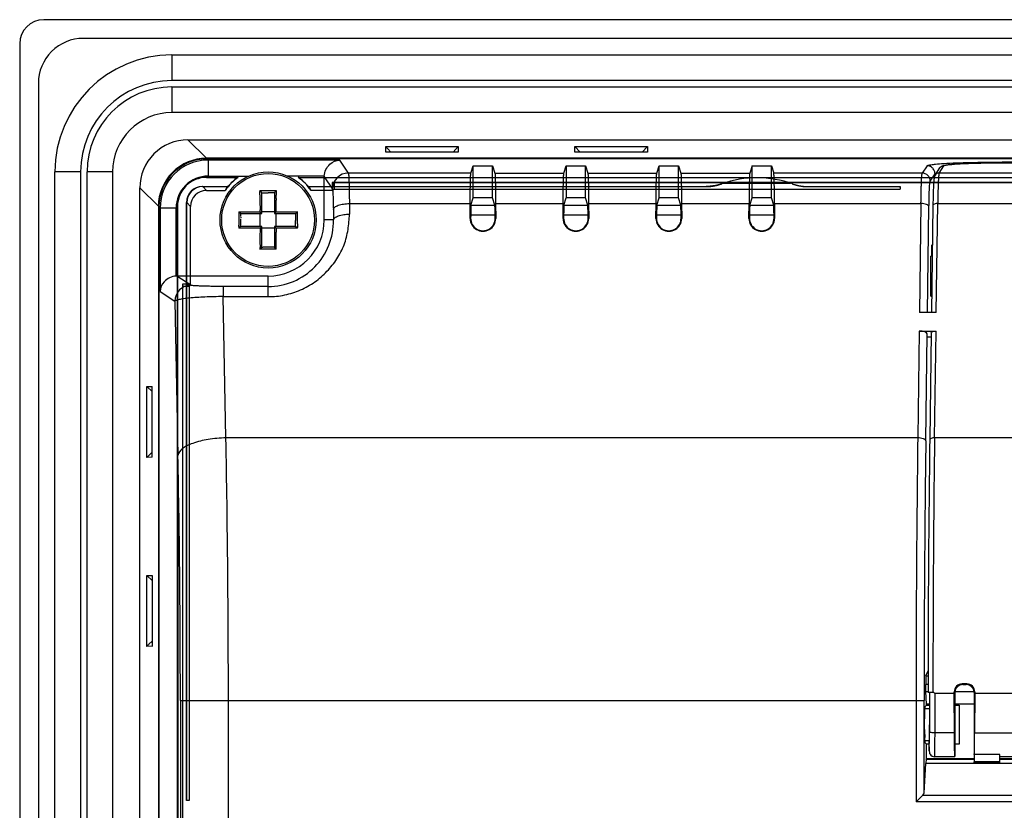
# Model space of a CAD drawing. Header units: inches. Extents: x 0 to 39, y 0 to 27.6.
# Tile 19 of 25: x 26.6 to 29, y 16.7 to 18.6. Entities that reach past the tile are written whole.
import ezdxf

# ---------------------------------------------------------------- set-up
doc = ezdxf.new("R2010")
doc.units = ezdxf.units.IN
doc.header["$LTSCALE"] = 2.143701
doc.header["$MEASUREMENT"] = 0
doc.layers.add('PRT0001-SHAPE', color=7, linetype='CONTINUOUS')

msp = doc.modelspace()

# ---------------------------------------------------------------- linework, layer by layer
at = {"layer": 'PRT0001-SHAPE', "color": 7, "linetype": 'CONTINUOUS'}
for p, q in [((33.343426, 18.630278), (26.68981, 18.630278)), ((33.246283, 18.584336), (26.786923, 18.584336)), ((26.630791, 18.571259), (26.630791, 13.177487)), ((27.004807, 18.543664), (27.004807, 18.480671)), ((27.004807, 18.543664), (33.028429, 18.543664)), ((33.028429, 18.480671), (27.004807, 18.480671)), ((26.676732, 18.474116), (26.676732, 13.274599)), ((27.004807, 18.464923), (27.004807, 18.401931)), ((27.004807, 18.464923), (33.028429, 18.464923)), ((33.028429, 18.401931), (27.004807, 18.401931)), ((27.089412, 18.28961), (27.044019, 18.335002)), ((27.044019, 18.335002), (29.66511, 18.335002)), ((27.529996, 18.305151), (27.52981, 18.318349)), ((27.529826, 18.318371), (27.708133, 18.318373)), ((27.542578, 18.305129), (27.535123, 18.31286)), ((27.708133, 18.318373), (27.695377, 18.305123)), ((27.70815, 18.318349), (27.707947, 18.305135)), ((27.994563, 18.305152), (27.99436, 18.318366)), ((27.99436, 18.318366), (28.007144, 18.305128)), ((27.994368, 18.318378), (28.172717, 18.318374)), ((28.159949, 18.305126), (28.172728, 18.31836)), ((28.172728, 18.31836), (28.17252, 18.30514)), ((29.624099, 18.28961), (27.089412, 18.28961)), ((27.093642, 18.285375), (27.090856, 18.288165)), ((29.623153, 18.288165), (27.090856, 18.288165)), ((27.093642, 18.285375), (27.093642, 18.246059)), ((27.416842, 18.285375), (27.093642, 18.285375)), ((27.438146, 18.253406), (27.416842, 18.285375)), ((27.707955, 18.305123), (27.52998, 18.30513)), ((28.17253, 18.305126), (27.994545, 18.305128)), ((27.739091, 18.253406), (27.744964, 18.27104)), ((27.744964, 18.192192), (27.744964, 18.27104)), ((27.744964, 18.27104), (27.792208, 18.27104)), ((27.792208, 18.192192), (27.792208, 18.27104)), ((27.792208, 18.27104), (27.798082, 18.253406)), ((27.967438, 18.253406), (27.973311, 18.27104)), ((27.973311, 18.27104), (27.973311, 18.192192)), ((27.973311, 18.27104), (28.020555, 18.27104)), ((28.020555, 18.192192), (28.020555, 18.27104)), ((28.020555, 18.27104), (28.026428, 18.253406)), ((28.195784, 18.253406), (28.201657, 18.27104)), ((28.201657, 18.192192), (28.201657, 18.27104)), ((28.201657, 18.27104), (28.248901, 18.27104)), ((28.248901, 18.192192), (28.248901, 18.27104)), ((28.248901, 18.27104), (28.254775, 18.253406)), ((28.430004, 18.27104), (28.424129, 18.253406)), ((28.430004, 18.192192), (28.430004, 18.27104)), ((28.430004, 18.27104), (28.477248, 18.27104)), ((28.477248, 18.192192), (28.477248, 18.27104)), ((28.477248, 18.27104), (28.483121, 18.253406)), ((28.859489, 18.271117), (28.847683, 18.253406)), ((28.879332, 18.24816), (28.891238, 18.266028)), ((28.889163, 18.253406), (28.901069, 18.271269)), ((29.623153, 18.280477), (29.0444, 18.280477)), ((29.044409, 18.280477), (29.044409, 18.278652)), ((29.046627, 18.278642), (29.62327, 18.278642)), ((29.046648, 18.278658), (29.046648, 18.278642)), ((26.717405, 13.492482), (26.717405, 18.256262)), ((26.780397, 18.256262), (26.717405, 18.256262)), ((26.780397, 18.256262), (26.780397, 13.492482)), ((26.796145, 13.492482), (26.796145, 18.256262)), ((26.859138, 18.256262), (26.796145, 18.256262)), ((26.859138, 18.256262), (26.859138, 13.492482)), ((27.165914, 18.242373), (27.08922, 18.242496)), ((27.089601, 18.242752), (27.167507, 18.242874)), ((27.093644, 18.246058), (27.193852, 18.246059)), ((27.167502, 18.242881), (27.166539, 18.242536)), ((27.378873, 18.246059), (27.288202, 18.246059)), ((27.314537, 18.242881), (32.718698, 18.242881)), ((27.316183, 18.242365), (27.315184, 18.242708)), ((28.441815, 18.241809), (27.316171, 18.242352)), ((27.378823, 18.138152), (27.378823, 18.244067)), ((27.378823, 18.244067), (27.398797, 18.21409)), ((27.739091, 18.253406), (27.438146, 18.253406)), ((27.798083, 18.253406), (27.967437, 18.253406)), ((28.02643, 18.253406), (28.195784, 18.253406)), ((28.254776, 18.253406), (28.424129, 18.253406)), ((31.591421, 18.241809), (28.441815, 18.241809)), ((28.847683, 18.253406), (28.483122, 18.253406)), ((28.867353, 18.233748), (28.879155, 18.25146)), ((28.879155, 18.25146), (28.879155, 18.24816)), ((31.144073, 18.253406), (28.889163, 18.253406)), ((26.926067, 13.531694), (26.926067, 18.217051)), ((26.926067, 18.217051), (26.971459, 18.171657)), ((27.079936, 18.220503), (27.080324, 18.220088)), ((27.079936, 18.220503), (27.142425, 18.220503)), ((27.080324, 18.220088), (27.089624, 18.210761)), ((27.080324, 18.220088), (27.140737, 18.220088)), ((27.339629, 18.220503), (28.316834, 18.220409)), ((27.341318, 18.220088), (28.31571, 18.220093)), ((27.398508, 18.230419), (27.398508, 18.210761)), ((32.634728, 18.230419), (27.398508, 18.230419)), ((27.403674, 18.229904), (27.398508, 18.230419)), ((27.398508, 18.210761), (27.403674, 18.213856)), ((27.403674, 18.213856), (27.403674, 18.229904)), ((27.403674, 18.229904), (32.629561, 18.229904)), ((27.403674, 18.213856), (28.79349, 18.213856)), ((28.316836, 18.22027), (28.315711, 18.219918)), ((28.354006, 18.226609), (28.353708, 18.226503)), ((28.353987, 18.226604), (28.355225, 18.227151)), ((28.354097, 18.226644), (28.353987, 18.226604)), ((28.354006, 18.226609), (28.35408, 18.226637)), ((28.359455, 18.228361), (28.524174, 18.228361)), ((28.567918, 18.219918), (28.566794, 18.22027)), ((28.566795, 18.220389), (28.79349, 18.220497)), ((28.567919, 18.220093), (28.792452, 18.220088)), ((28.792452, 18.220088), (28.79349, 18.220503)), ((28.792452, 18.220088), (28.79349, 18.213856)), ((28.79349, 18.220497), (28.79349, 18.213856)), ((27.089624, 18.210761), (27.135672, 18.210761)), ((27.221013, 18.198344), (27.220995, 18.183572)), ((27.221013, 18.199626), (27.221036, 18.208483)), ((27.221013, 18.199626), (27.221013, 18.198344)), ((27.221065, 18.210214), (27.26099, 18.210214)), ((27.222219, 18.209018), (27.221076, 18.210126)), ((27.225181, 18.205081), (27.241027, 18.205081)), ((27.225279, 18.1539), (27.225279, 18.2056)), ((27.256775, 18.205097), (27.241027, 18.205147)), ((27.256775, 18.205179), (27.256775, 18.1539)), ((27.259837, 18.209018), (27.260965, 18.210108)), ((27.261051, 18.190985), (27.261061, 18.187014)), ((27.398508, 18.210761), (27.346383, 18.210761)), ((27.739163, 18.174774), (27.744964, 18.192192)), ((27.792208, 18.192192), (27.744964, 18.192192)), ((27.79801, 18.174774), (27.792208, 18.192192)), ((27.96751, 18.174774), (27.973311, 18.192192)), ((28.020555, 18.192192), (27.973311, 18.192192)), ((28.026356, 18.174774), (28.020555, 18.192192)), ((28.195856, 18.174774), (28.201657, 18.192192)), ((28.248901, 18.192192), (28.201657, 18.192192)), ((28.254703, 18.174774), (28.248901, 18.192192)), ((28.424202, 18.174774), (28.430004, 18.192192)), ((28.477248, 18.192192), (28.430004, 18.192192)), ((28.483049, 18.174774), (28.477248, 18.192192)), ((26.971459, 18.171657), (26.971459, 13.577087)), ((26.972904, 18.170213), (26.972904, 13.57854)), ((26.972904, 18.170213), (26.975694, 18.167427)), ((26.975694, 18.167427), (26.975694, 17.962337)), ((27.01501, 18.167427), (26.975694, 18.167427)), ((27.01501, 18.000306), (27.01501, 18.167422)), ((27.018321, 13.577262), (27.018318, 18.171402)), ((27.018575, 18.17197), (27.019259, 15.874372)), ((27.040566, 16.711674), (27.040566, 18.181133)), ((27.040981, 18.180745), (27.040566, 18.181133)), ((27.040981, 16.712711), (27.040981, 18.180745)), ((27.050307, 18.171445), (27.040981, 18.180745)), ((27.050307, 17.980671), (27.050307, 18.171445)), ((27.220995, 18.183572), (27.221085, 18.163199)), ((27.261042, 18.158169), (27.261061, 18.187014)), ((27.401214, 18.164144), (27.40157, 18.138152)), ((27.44064, 18.178493), (27.737271, 18.178491)), ((27.44064, 18.178493), (27.440898, 18.152496)), ((27.737029, 18.141919), (27.737279, 18.178493)), ((27.739163, 18.174774), (27.79801, 18.174774)), ((27.799894, 18.178492), (27.800143, 18.14192)), ((27.799914, 18.178491), (27.965618, 18.17849)), ((27.965376, 18.141919), (27.965626, 18.178492)), ((27.96751, 18.174774), (28.026356, 18.174774)), ((28.02824, 18.178492), (28.02849, 18.14192)), ((28.02826, 18.178491), (28.193964, 18.17849)), ((28.193722, 18.141919), (28.193972, 18.178492)), ((28.195856, 18.174774), (28.254703, 18.174774)), ((28.256587, 18.178492), (28.256836, 18.14192)), ((28.256606, 18.17849), (28.422301, 18.178491)), ((28.422069, 18.141953), (28.422319, 18.178491)), ((28.424202, 18.174774), (28.483049, 18.174774)), ((28.484933, 18.178491), (28.485183, 18.14192)), ((28.484953, 18.178491), (28.844659, 18.178492)), ((28.844659, 18.178492), (28.840999, 17.910573)), ((28.86077, 17.910573), (28.864332, 18.171325)), ((28.864332, 18.171325), (28.864377, 18.174431)), ((28.874095, 18.174191), (28.870495, 17.910733)), ((28.882238, 17.910573), (28.885899, 18.178492)), ((28.885899, 18.178492), (31.147335, 18.178492)), ((27.168967, 18.158169), (27.16895, 18.136577)), ((27.168966, 18.158169), (27.22107, 18.158169)), ((27.170161, 18.156961), (27.169011, 18.158142)), ((27.173732, 18.1539), (27.173401, 18.154181)), ((27.173665, 18.152642), (27.173484, 18.153893)), ((27.173577, 18.1539), (27.225279, 18.1539)), ((27.174027, 18.15023), (27.173665, 18.152642)), ((27.173963, 18.145134), (27.173957, 18.143025)), ((27.173986, 18.146455), (27.174027, 18.15023)), ((27.221082, 18.160279), (27.221065, 18.158169)), ((27.22107, 18.158169), (27.225279, 18.1539)), ((27.221342, 18.122404), (27.221342, 18.1539)), ((27.256775, 18.157837), (27.225279, 18.157837)), ((27.261042, 18.158145), (27.256775, 18.1539)), ((27.256775, 18.1539), (27.308457, 18.1539)), ((27.260712, 18.122404), (27.260712, 18.1539)), ((27.261022, 18.158169), (27.313038, 18.158169)), ((27.307956, 18.153998), (27.307956, 18.136809)), ((27.313038, 18.158169), (27.311877, 18.157016)), ((27.312984, 18.156867), (27.313035, 18.158169)), ((27.313005, 18.154037), (27.312984, 18.156867)), ((27.31309, 18.144641), (27.313005, 18.154037)), ((27.737029, 18.141919), (27.738508, 18.142306)), ((27.738559, 18.149802), (27.738508, 18.142306)), ((27.798614, 18.149802), (27.738559, 18.149802)), ((27.798665, 18.142308), (27.798614, 18.149802)), ((27.798665, 18.142308), (27.800143, 18.14192)), ((27.965765, 18.142093), (27.965591, 18.142097)), ((27.966731, 18.142252), (27.965965, 18.142232)), ((27.966854, 18.142275), (27.966731, 18.142252)), ((27.966906, 18.149802), (27.966854, 18.142275)), ((28.02696, 18.149802), (27.966906, 18.149802)), ((28.027011, 18.142308), (28.02696, 18.149802)), ((28.027011, 18.142308), (28.02849, 18.14192)), ((28.193722, 18.141919), (28.195201, 18.142306)), ((28.195252, 18.149802), (28.195201, 18.142306)), ((28.255307, 18.149802), (28.195252, 18.149802)), ((28.255358, 18.142308), (28.255307, 18.149802)), ((28.255358, 18.142308), (28.256836, 18.14192)), ((28.422069, 18.141953), (28.423548, 18.142416)), ((28.423598, 18.149802), (28.423548, 18.142416)), ((28.483653, 18.149802), (28.423598, 18.149802)), ((28.483704, 18.142308), (28.483653, 18.149802)), ((28.483704, 18.142308), (28.485183, 18.14192)), ((27.16895, 18.136577), (27.169025, 18.125243)), ((27.221133, 18.118134), (27.169016, 18.118134)), ((27.169049, 18.122378), (27.169068, 18.119692)), ((27.170161, 18.119342), (27.169057, 18.118204)), ((27.169068, 18.119692), (27.16907, 18.118133)), ((27.225279, 18.122404), (27.173597, 18.122404)), ((27.225279, 18.122404), (27.221133, 18.118134)), ((27.221143, 18.118134), (27.221217, 18.11498)), ((27.225279, 18.07074), (27.225279, 18.122404)), ((27.225279, 18.118467), (27.256776, 18.118467)), ((27.256775, 18.122404), (27.256775, 18.070722)), ((27.308055, 18.122404), (27.256775, 18.122404)), ((27.256775, 18.122404), (27.260924, 18.118153)), ((27.313038, 18.118134), (27.260897, 18.118134)), ((27.311913, 18.119325), (27.313009, 18.118198)), ((27.313035, 18.118134), (27.312984, 18.119445)), ((27.31311, 18.135097), (27.313115, 18.136797)), ((27.313115, 18.136797), (27.313117, 18.138297)), ((27.40157, 18.138152), (27.378823, 18.138152)), ((27.221217, 18.11498), (27.221144, 18.109998)), ((27.261092, 18.092846), (27.260949, 18.107953)), ((27.261045, 18.08316), (27.261094, 18.091401)), ((27.221001, 18.084532), (27.221083, 18.070636)), ((27.222218, 18.067286), (27.22108, 18.066183)), ((27.225232, 18.070797), (27.222218, 18.067286)), ((27.234264, 18.071141), (27.232761, 18.071163)), ((27.241027, 18.071156), (27.234264, 18.071141)), ((27.256874, 18.071223), (27.241027, 18.071223)), ((27.259837, 18.067286), (27.260982, 18.066174)), ((27.260986, 18.06609), (27.26095, 18.070742)), ((27.260953, 18.071712), (27.261012, 18.079328)), ((27.261012, 18.079328), (27.261028, 18.081242)), ((27.261028, 18.081242), (27.261045, 18.08316)), ((28.871598, 18.049569), (28.871598, 18.077128)), ((27.26099, 18.06609), (27.221066, 18.06609)), ((28.868598, 17.951144), (28.868598, 18.049569)), ((28.872392, 18.049569), (28.868598, 18.049569)), ((27.017001, 18.000356), (27.015013, 18.000281)), ((27.051021, 17.977688), (27.017001, 18.000356)), ((27.241027, 18.000356), (27.017001, 18.000356)), ((27.241027, 17.949839), (27.241027, 18.000356)), ((27.030649, 17.980671), (27.030649, 13.577435)), ((27.030649, 17.980671), (27.031165, 17.975505)), ((27.050307, 17.980671), (27.030649, 17.980671)), ((27.031165, 13.577836), (27.031165, 17.975505)), ((27.031165, 17.975505), (27.047213, 17.975505)), ((27.050307, 17.980671), (27.047213, 17.975505)), ((27.047213, 17.975505), (27.047213, 16.711674)), ((27.1303, 17.974841), (27.1303, 17.949839)), ((27.241027, 17.974841), (27.1303, 17.974841)), ((26.975694, 17.962337), (27.011705, 17.938342)), ((27.13742, 17.602563), (27.1303, 17.949839)), ((27.1303, 17.949839), (27.241027, 17.949839)), ((28.868598, 17.951144), (28.871047, 17.951144)), ((27.011705, 17.938342), (27.019472, 17.559521)), ((28.882238, 17.910573), (28.840999, 17.910573)), ((28.840379, 17.86523), (28.836791, 17.602563)), ((28.840379, 17.86523), (28.881621, 17.86523)), ((28.856464, 17.595391), (28.860056, 17.858291)), ((28.860717, 17.850886), (28.869678, 17.850886)), ((28.869813, 17.860787), (28.866226, 17.598257)), ((28.878045, 17.602563), (28.881621, 17.86523)), ((26.942691, 17.554879), (26.942695, 17.729291)), ((26.955947, 17.716518), (26.942709, 17.729301)), ((26.942709, 17.729301), (26.955928, 17.729093)), ((26.955947, 17.555056), (26.955947, 17.729104)), ((28.836791, 17.602563), (27.13742, 17.602563)), ((31.1552, 17.602563), (28.878045, 17.602563)), ((26.942703, 17.55487), (26.955947, 17.56766)), ((26.955917, 17.555073), (26.942703, 17.55487)), ((28.87608, 17.438352), (28.875853, 17.414733)), ((26.942698, 17.090336), (26.942696, 17.264706)), ((26.942696, 17.264706), (26.955945, 17.25195)), ((26.94272, 17.264723), (26.955934, 17.26452)), ((26.955946, 17.264529), (26.955939, 17.09049)), ((26.95594, 17.103088), (26.948209, 17.095633)), ((26.955918, 17.090507), (26.94272, 17.09032)), ((28.856954, 17.01782), (28.862083, 17.030672)), ((28.856954, 17.01782), (28.856269, 16.996419)), ((28.856954, 17.01782), (28.862065, 17.01782)), ((28.856269, 16.979823), (28.856269, 16.996419)), ((28.862034, 16.996419), (28.856269, 16.996419)), ((28.858194, 16.948001), (28.856269, 16.979823)), ((28.856269, 16.979823), (28.862005, 16.979823)), ((28.928035, 16.976737), (28.926388, 16.978384)), ((28.926388, 16.97543), (28.926388, 16.978384)), ((28.928035, 16.979823), (28.975279, 16.979823)), ((28.947717, 16.996419), (28.946076, 16.99806)), ((28.957238, 16.99806), (28.946076, 16.99806)), ((28.947717, 16.996419), (28.955597, 16.996419)), ((28.955597, 16.996419), (28.957238, 16.99806)), ((28.976926, 16.978384), (28.975279, 16.976737)), ((28.976926, 16.978384), (28.976927, 16.97543)), ((27.025429, 16.957055), (27.025429, 16.460966)), ((27.025429, 16.957048), (28.852258, 16.957049)), ((27.143375, 16.46292), (27.143377, 16.957049)), ((28.832585, 16.957049), (28.832585, 16.708154)), ((28.852258, 16.730599), (28.852258, 16.957053)), ((28.873706, 16.976734), (28.862135, 16.976734)), ((28.865578, 16.976734), (28.865354, 16.881206)), ((28.879133, 16.877615), (28.879362, 16.97543)), ((28.879362, 16.97543), (28.926388, 16.97543)), ((28.926845, 16.877614), (28.926388, 16.97543)), ((28.928035, 16.976737), (28.928035, 16.819649)), ((28.975279, 16.976737), (28.975279, 16.819255)), ((28.976927, 16.97543), (28.976469, 16.877615)), ((28.976927, 16.97543), (31.056309, 16.97543)), ((28.855169, 16.942813), (28.858194, 16.945838)), ((28.864874, 16.936569), (28.855169, 16.936569)), ((28.858194, 16.945838), (28.858194, 16.948001)), ((28.864874, 16.948001), (28.858194, 16.948001)), ((28.858194, 16.945838), (28.864874, 16.945838)), ((28.975279, 16.948001), (28.928035, 16.948001)), ((28.928035, 16.945838), (28.938478, 16.945838)), ((28.938478, 16.945838), (28.938478, 16.85015)), ((28.854435, 16.859232), (28.854096, 16.866858)), ((28.855169, 16.85942), (28.864874, 16.85942)), ((28.864874, 16.833498), (28.864874, 16.859424)), ((28.926845, 16.877615), (28.879133, 16.877615)), ((28.976469, 16.877615), (31.056766, 16.877615)), ((28.858194, 16.85015), (28.855169, 16.853175)), ((28.858194, 16.814675), (28.858194, 16.85015)), ((28.864874, 16.85015), (28.858194, 16.85015)), ((28.865111, 16.843187), (28.864874, 16.833498)), ((28.864874, 16.833498), (28.865226, 16.829618)), ((28.938478, 16.85015), (28.928035, 16.85015)), ((28.857693, 16.813421), (28.858194, 16.814675)), ((28.857693, 16.813421), (28.975279, 16.813421)), ((28.858194, 16.814675), (28.975279, 16.814675)), ((28.927898, 16.819254), (28.878585, 16.819254)), ((28.975651, 16.824851), (28.975385, 16.806677)), ((29.038271, 16.824851), (28.975651, 16.824851)), ((29.038271, 16.803865), (29.038271, 16.824851)), ((30.994964, 16.819254), (29.038271, 16.819254)), ((29.038271, 16.814675), (30.994964, 16.814675)), ((29.038271, 16.813421), (30.994964, 16.813421)), ((28.852258, 16.730599), (28.856537, 16.802815)), ((31.176699, 16.802815), (28.856537, 16.802815)), ((28.975279, 16.803865), (29.038271, 16.803865)), ((29.038271, 16.806769), (28.975385, 16.806677)), ((27.040566, 16.711674), (27.040981, 16.712711)), ((27.047213, 16.711674), (27.040981, 16.712711)), ((28.832585, 16.708154), (28.849544, 16.725113)), ((28.849544, 16.725113), (31.183692, 16.725113)), ((27.047213, 16.711674), (27.040566, 16.711674)), ((31.200651, 16.708154), (28.832585, 16.708154))]:
    msp.add_line(p, q, dxfattribs=at)
for points in [[(28.832585, 16.708154), (28.836248, 16.711775), (28.839592, 16.715161)], [(28.845326, 16.720894), (28.847624, 16.723222), (28.849544, 16.725113)]]:
    msp.add_lwpolyline(points, dxfattribs=at)
for radius in [0.11811, 0.114021]:
    msp.add_circle((27.241027, 18.138152), radius, dxfattribs=at)
for centre, radius, start, end in [((26.78693, 18.474139), 0.110196, 90.013817, 180.018816), ((27.004807, 18.256262), 0.287402, 90, 180), ((27.004807, 18.256262), 0.224409, 90, 180), ((27.004807, 18.256262), 0.208661, 90, 180), ((27.004807, 18.256262), 0.145669, 90, 180), ((27.043966, 18.217103), 0.1179, 89.969287, 180.030185), ((25.17072, 16.045662), 3.275757, 43.797698, 43.931392), ((27.089354, 18.171714), 0.117895, 89.971796, 180.027674), ((27.090799, 18.17027), 0.117895, 89.972201, 180.027672), ((27.09374, 18.167329), 0.118047, 90.046242, 179.952751), ((28.901015, 18.259519), 0.011747, 134.532008, 146.344238), ((27.093603, 18.167466), 0.078592, 89.969565, 180.032496), ((27.089344, 18.171725), 0.070899, 89.792392, 180.259994), ((27.241027, 18.138152), 0.127953, 125.070636, 145.425868), ((27.241027, 18.138152), 0.128468, 125.78069, 140.131821), ((27.241027, 18.138152), 0.127953, 34.574132, 54.934739), ((27.241027, 18.138152), 0.128468, 39.868179, 54.202819), ((27.438215, 18.213988), 0.039418, 90.104385, 179.852223), ((28.441815, 17.980671), 0.261024, 70.374278, 109.245446), ((28.847644, 18.233697), 0.019709, 0.148045, 89.881312), ((28.859407, 18.251409), 0.019749, 0.148203, 11.174364), ((29.400697, 18.209556), 0.513971, 176.59087, 177.582057), ((27.080346, 18.180723), 0.039365, 90.032008, 179.967983), ((27.296012, 17.591961), 0.647034, 103.73138, 103.88537), ((27.186043, 17.591961), 0.647034, 76.11463, 76.26862), ((28.441815, 17.980671), 0.261024, 109.245446, 109.648322), ((27.414958, 18.204779), 0.193958, 178.398051, 178.905866), ((28.053086, 18.205901), 0.792119, 179.688934, 180.516181), ((25.860707, 18.185406), 1.400356, 0.228282, 0.546594), ((25.91534, 18.163327), 1.305745, 359.866269, 359.994401), ((26.362522, 18.137438), 0.950595, 0.051721, 0.434125), ((27.768587, 18.141867), 0.031552, 179.905587, 0.095523), ((27.768585, 18.141885), 0.030083, 179.159816, 0.805363), ((27.996933, 18.141867), 0.031552, 179.905587, 0.095523), ((27.996931, 18.141886), 0.030083, 179.218493, 0.805313), ((28.22528, 18.141867), 0.031552, 179.905587, 0.095523), ((28.225278, 18.141885), 0.030083, 179.159816, 0.805363), ((28.453626, 18.141868), 0.031553, 179.844756, 0.094751), ((28.453624, 18.141886), 0.030083, 178.955152, 0.804884), ((25.731298, 18.111568), 1.437791, 0.430766, 0.544957), ((27.241019, 18.135413), 0.160573, 270.002848, 0.97721), ((27.241027, 18.138152), 0.137795, 270, 360), ((28.304256, 18.116088), 1.043334, 179.887621, 180.038502), ((28.296395, 18.115392), 1.035472, 180.000299, 180.411641), ((21.720293, 18.148307), 5.58774, 359.734388, 359.882145), ((30.93888, 18.093238), 3.625991, 179.435595, 179.585886), ((26.366454, 18.138991), 0.946664, 359.39263, 359.764313), ((28.083286, 18.09164), 0.862319, 178.888984, 179.840812), ((28.836072, 18.094658), 1.615102, 180.022066, 180.359228), ((27.323469, 18.108224), 0.102341, 179.006977, 179.923841), ((27.012842, 18.091645), 0.248251, 359.943712, 0.277353), ((26.001741, 18.072051), 1.219343, 359.719865, 359.93352), ((27.05284, 18.071732), 0.208112, 359.727533, 359.994465), ((27.051123, 17.93827), 0.039418, 90.147902, 179.895614), ((-7.455732, 16.960567), 34.599109, 359.9941745, 1.0632002), ((76.131039, 16.971666), 47.298456, 179.2357295, 180.0177063), ((76.775352, 16.960505), 47.923094, 179.2409226, 180.0041269), ((75.202144, 16.972828), 46.340139, 179.2266854, 179.9951706), ((70.406138, 17.023573), 41.532129, 179.2012257, 179.4277797), ((-2.064093, 16.9707), 29.089525, 359.9731249, 1.1598439), ((80.306008, 16.981357), 51.431981, 179.5172091, 180.005063), ((29.215407, 14.731231), 3.275757, 133.797698, 133.931392), ((28.946072, 16.978377), 0.019684, 89.987383, 179.97843), ((28.947719, 16.976737), 0.019683, 112.505302, 179.999224), ((28.957243, 16.978377), 0.019684, 0.021647, 90.012617), ((28.955596, 16.976737), 0.019683, 0.000855, 67.495222), ((29.446075, 16.886639), 0.592309, 181.262287, 181.9139), ((23.483208, 16.893216), 5.382159, 359.600908, 359.87215), ((26.618662, 16.87206), 2.246634, 359.263624, 359.583445), ((28.878585, 16.833043), 0.013789, 213.065435, 270.002377)]:
    msp.add_arc(centre, radius, start, end, dxfattribs=at)
for centre, major_axis, ratio, start_param, end_param in [((26.689882, 18.571187), (0.041809, -0.041809), 0.99878277, 2.35680348, 3.92638183), ((27.418217, 18.243996), (-0.021874, 0.032828), 0.99802286, 0.93158129, 0.98211461), ((27.079936, 18.181133), (-0.027839, 0.027839), 0.99998782, -0.78539207, 0.78539207), ((27.241027, 18.157995), (0, 0.119166), 0.98603832, 1.02270487, 1.11208249), ((27.241027, 18.157995), (0, 0.119166), 0.98603832, -1.11208249, -1.02270487), ((27.089732, 18.171337), (0.027915, -0.027915), 0.99726469, 2.35756402, 3.92562129), ((27.739199, 18.135458), (0, 0.03937), 0.01745506, 0.05235988, 1.19785437), ((27.797974, 18.135458), (0, 0.03937), 0.01745506, -1.19785437, -0.05235988), ((27.967546, 18.135458), (0, 0.03937), 0.01745506, 0.05235988, 1.19785437), ((28.02632, 18.135458), (0, 0.03937), 0.01745506, -1.19785437, -0.05235988), ((28.195892, 18.135458), (0, 0.03937), 0.01745506, 0.05235988, 1.19785437), ((28.254667, 18.135458), (0, 0.03937), 0.01745506, -1.19785437, -0.05235988), ((28.424238, 18.135458), (0, 0.03937), 0.01745506, 0.05235988, 1.19785437), ((28.483013, 18.135458), (0, 0.03937), 0.01745506, -1.19785437, -0.05235988), ((28.840379, 17.858058), (0.019687, 0), 0.36432724, 0.03250621, 1.57079633), ((28.975142, 16.897994), (0, 0.07874), 0.01745506, -2.7622956, -1.83259571), ((28.857933, 16.73498), (0, 0.07874), 0.03492077, 0.08726646, 0.53258787), ((28.975279, 16.811739), (0, 0.007874), 0.01745506, -3.14159265, -2.26892803), ((28.832585, 16.731004), (0.019685, 0), 0.58939858, -0.53258787, -0.03490658)]:
    msp.add_ellipse(centre, major_axis=major_axis, ratio=ratio, start_param=start_param, end_param=end_param, dxfattribs=at)
for points, knots in [([(27.378873, 18.246059), (27.379417, 18.25682), (27.388707, 18.276652), (27.408159, 18.284904), (27.416842, 18.285375)], [0, 0, 0, 0, 0.55338376, 1, 1, 1, 1]), ([(28.873602, 18.265122), (28.872646, 18.26611), (28.868648, 18.269455), (28.863303, 18.27111), (28.859487, 18.271118)], [0, 0, 0, 0, 0.26492314, 1, 1, 1, 1]), ([(28.859489, 18.271117), (28.859809, 18.271598), (28.86148, 18.272285), (28.864574, 18.273133), (28.86943, 18.273975), (28.873171, 18.274467), (28.875316, 18.27472)], [0, 0, 0, 0, 0.1057932, 0.30574789, 0.60411751, 1, 1, 1, 1]), ([(28.878781, 18.255236), (28.878606, 18.256124), (28.877633, 18.259749), (28.87558, 18.263079), (28.873602, 18.265122)], [0, 0, 0, 0, 0.24151241, 1, 1, 1, 1]), ([(28.875316, 18.27472), (28.877033, 18.274922), (28.885208, 18.275797), (28.893408, 18.276411), (28.899886, 18.276836)], [0, 0, 0, 0, 0.21033526, 1, 1, 1, 1]), ([(29.046648, 18.278658), (29.028092, 18.278658), (28.993973, 18.278336), (28.947953, 18.276877), (28.916083, 18.274772), (28.895113, 18.27195), (28.891187, 18.265937)], [0, 0, 0, 0, 0.35427707, 0.65594256, 0.86289103, 1, 1, 1, 1]), ([(28.899886, 18.276836), (28.921301, 18.278239), (28.969479, 18.27993), (29.017669, 18.280477), (29.0444, 18.280477)], [0, 0, 0, 0, 0.44533625, 1, 1, 1, 1]), ([(28.901069, 18.271269), (28.901316, 18.271648), (28.902631, 18.272191), (28.905062, 18.272858), (28.908884, 18.273521), (28.916379, 18.274504), (28.928705, 18.275558), (28.946611, 18.27662), (28.968204, 18.277493), (28.992684, 18.278147), (29.019149, 18.27855), (29.037356, 18.278642), (29.046627, 18.278642)], [0, 0, 0, 0, 0.00928871, 0.02690311, 0.05321131, 0.08812837, 0.18252785, 0.30682882, 0.45655269, 0.62617227, 0.80965064, 1, 1, 1, 1]), ([(27.438146, 18.253406), (27.438431, 18.252758), (27.438569, 18.250505), (27.439007, 18.246119), (27.439293, 18.239397), (27.439808, 18.226397), (27.44027, 18.205846), (27.440527, 18.188266), (27.44064, 18.178492)], [0, 0, 0, 0, 0.02832747, 0.08799365, 0.17804046, 0.29652371, 0.60898033, 1, 1, 1, 1]), ([(27.737279, 18.178493), (27.737346, 18.188266), (27.737518, 18.205846), (27.737841, 18.226393), (27.738219, 18.239399), (27.738428, 18.24611), (27.738771, 18.250513), (27.738869, 18.252739), (27.739091, 18.253406)], [0, 0, 0, 0, 0.39116209, 0.70370255, 0.82220205, 0.9122375, 0.9718479, 1, 1, 1, 1]), ([(27.798082, 18.253406), (27.798304, 18.252739), (27.798402, 18.250513), (27.798745, 18.24611), (27.798953, 18.239398), (27.799332, 18.226392), (27.799655, 18.205845), (27.799827, 18.188265), (27.799894, 18.178492)], [0, 0, 0, 0, 0.02815275, 0.08776432, 0.17780034, 0.29629993, 0.60883971, 1, 1, 1, 1]), ([(27.965626, 18.178492), (27.965692, 18.188265), (27.965865, 18.205845), (27.966187, 18.226392), (27.966566, 18.239399), (27.966774, 18.24611), (27.967118, 18.250513), (27.967215, 18.252739), (27.967438, 18.253406)], [0, 0, 0, 0, 0.39116182, 0.70370238, 0.82220197, 0.91223749, 0.97184792, 1, 1, 1, 1]), ([(28.026428, 18.253406), (28.02665, 18.252739), (28.026748, 18.250513), (28.027091, 18.24611), (28.0273, 18.239398), (28.027678, 18.226392), (28.028001, 18.205845), (28.028173, 18.188265), (28.02824, 18.178492)], [0, 0, 0, 0, 0.02815275, 0.08776432, 0.17780034, 0.29629993, 0.60883971, 1, 1, 1, 1]), ([(28.193972, 18.178492), (28.194039, 18.188265), (28.194211, 18.205845), (28.194534, 18.226392), (28.194912, 18.239399), (28.195121, 18.24611), (28.195464, 18.250513), (28.195562, 18.252739), (28.195784, 18.253406)], [0, 0, 0, 0, 0.39116182, 0.70370238, 0.82220197, 0.91223749, 0.97184792, 1, 1, 1, 1]), ([(28.254775, 18.253406), (28.254997, 18.252739), (28.255095, 18.250513), (28.255438, 18.24611), (28.255646, 18.239398), (28.256025, 18.226392), (28.256347, 18.205845), (28.25652, 18.188265), (28.256587, 18.178492)], [0, 0, 0, 0, 0.02815274, 0.08776432, 0.17780037, 0.29629998, 0.60883979, 1, 1, 1, 1]), ([(28.424131, 18.253406), (28.423908, 18.252739), (28.423811, 18.250513), (28.423467, 18.24611), (28.423259, 18.239398), (28.42288, 18.226392), (28.422558, 18.205844), (28.422385, 18.188264), (28.422319, 18.178491)], [0, 0, 0, 0, 0.02815134, 0.08776169, 0.17779618, 0.29629572, 0.60884444, 1, 1, 1, 1]), ([(28.484933, 18.178491), (28.484866, 18.188265), (28.484694, 18.205845), (28.484371, 18.226392), (28.483993, 18.239398), (28.483784, 18.24611), (28.483441, 18.250513), (28.483343, 18.252739), (28.483121, 18.253406)], [0, 0, 0, 0, 0.39115525, 0.70370399, 0.82220357, 0.91223813, 0.97184859, 1, 1, 1, 1]), ([(28.844659, 18.178492), (28.844771, 18.188266), (28.844986, 18.202238), (28.84544, 18.219817), (28.845797, 18.23059), (28.846223, 18.239397), (28.846587, 18.246131), (28.847128, 18.2505), (28.847335, 18.252781), (28.847683, 18.253406)], [0, 0, 0, 0, 0.39082359, 0.55859826, 0.70313977, 0.8215883, 0.91164814, 0.97140891, 1, 1, 1, 1]), ([(28.879341, 18.248173), (28.877257, 18.245054), (28.876157, 18.236036), (28.875226, 18.220526), (28.874516, 18.199423), (28.874211, 18.183321), (28.874089, 18.17435)], [0, 0, 0, 0, 0.15156164, 0.34812487, 0.637593, 1, 1, 1, 1]), ([(28.879155, 18.251459), (28.879249, 18.251616), (28.880154, 18.252441), (28.881356, 18.252755), (28.882327, 18.253037)], [0, 0, 0, 0, 0.15285474, 1, 1, 1, 1]), ([(28.889163, 18.253406), (28.888922, 18.253006), (28.888688, 18.251614), (28.888041, 18.247238), (28.887821, 18.243211), (28.887635, 18.240119)], [0, 0, 0, 0, 0.10436613, 0.30674651, 1, 1, 1, 1]), ([(27.398797, 18.21409), (27.399065, 18.213689), (27.399249, 18.21215), (27.399667, 18.209248), (27.399966, 18.204751), (27.40046, 18.196092), (27.400898, 18.182383), (27.401125, 18.170662), (27.401214, 18.164144)], [0, 0, 0, 0, 0.02886838, 0.0887138, 0.178795, 0.29722511, 0.60939693, 1, 1, 1, 1]), ([(28.31571, 18.220005), (28.316746, 18.219987), (28.31869, 18.219977), (28.321235, 18.220084), (28.323294, 18.220218), (28.325096, 18.220367), (28.327094, 18.220546), (28.329186, 18.220784), (28.331021, 18.221021), (28.332445, 18.221224), (28.333719, 18.221424), (28.335208, 18.221668), (28.337084, 18.222008), (28.339381, 18.222463), (28.341501, 18.22294), (28.343232, 18.223353), (28.344552, 18.223692), (28.346079, 18.224102), (28.348042, 18.22464), (28.350705, 18.225517), (28.352761, 18.226102), (28.354, 18.226462)], [0, 0, 0, 0, 0.07973238, 0.14944841, 0.19588245, 0.23842268, 0.2885165, 0.35014372, 0.40033347, 0.43080522, 0.46082687, 0.49949939, 0.54684466, 0.60748014, 0.67959066, 0.71393445, 0.7443643, 0.78439623, 0.83556748, 0.90082828, 1, 1, 1, 1]), ([(28.355762, 18.227153), (28.351586, 18.225636), (28.343007, 18.22342), (28.330017, 18.220836), (28.321217, 18.220465), (28.316834, 18.220409)], [0, 0, 0, 0, 0.33607394, 0.66848863, 1, 1, 1, 1]), ([(28.52787, 18.22716), (28.531816, 18.225726), (28.540147, 18.223527), (28.553126, 18.220899), (28.56217, 18.220448), (28.566795, 18.220389)], [0, 0, 0, 0, 0.31760356, 0.65014725, 1, 1, 1, 1]), ([(28.529592, 18.226479), (28.530551, 18.226209), (28.532221, 18.225743), (28.534498, 18.224977), (28.536428, 18.224412), (28.53818, 18.223928), (28.539771, 18.223511), (28.541215, 18.223156), (28.542529, 18.22285), (28.543978, 18.222528), (28.545654, 18.222182), (28.547537, 18.221824), (28.54935, 18.221512), (28.551002, 18.221251), (28.552514, 18.221034), (28.553904, 18.220854), (28.555328, 18.220681), (28.557001, 18.220503), (28.5589, 18.220334), (28.56089, 18.220178), (28.562958, 18.220056), (28.565296, 18.219976), (28.567003, 18.219989), (28.567919, 18.220005)], [0, 0, 0, 0, 0.07653572, 0.13316375, 0.18452472, 0.23101315, 0.27284734, 0.31086684, 0.34527462, 0.37650116, 0.42487443, 0.47678138, 0.52372794, 0.56628005, 0.60524123, 0.64109283, 0.67393049, 0.71549063, 0.77037385, 0.8203717, 0.86886446, 0.92956643, 1, 1, 1, 1]), ([(28.864377, 18.174431), (28.864494, 18.1822), (28.864783, 18.196139), (28.865329, 18.212429), (28.865932, 18.222686), (28.8663, 18.228006), (28.866802, 18.231446), (28.867034, 18.23327), (28.867353, 18.233748)], [0, 0, 0, 0, 0.39203596, 0.70361529, 0.82159145, 0.91130584, 0.97099407, 1, 1, 1, 1]), ([(28.887183, 18.23124), (28.887026, 18.227627), (28.886385, 18.210051), (28.88607, 18.192464), (28.885899, 18.178492)], [0, 0, 0, 0, 0.20557155, 1, 1, 1, 1]), ([(27.22529, 18.205142), (27.22529, 18.205357), (27.224898, 18.205909), (27.223957, 18.207217), (27.222939, 18.208279), (27.222219, 18.209018)], [0, 0, 0, 0, 0.12947905, 0.37744432, 1, 1, 1, 1]), ([(27.256775, 18.205179), (27.256775, 18.20541), (27.257202, 18.205967), (27.258135, 18.20726), (27.259137, 18.208299), (27.259837, 18.209018)], [0, 0, 0, 0, 0.14038645, 0.38987389, 1, 1, 1, 1]), ([(27.401214, 18.164144), (27.401402, 18.166254), (27.405213, 18.170917), (27.414105, 18.174803), (27.426398, 18.177746), (27.435692, 18.17844), (27.44064, 18.178495)], [0, 0, 0, 0, 0.14441941, 0.3667213, 0.66265563, 1, 1, 1, 1]), ([(28.864332, 18.17132), (28.864239, 18.172373), (28.862338, 18.1747), (28.855656, 18.177623), (28.84928, 18.178437), (28.844659, 18.178492)], [0, 0, 0, 0, 0.14472588, 0.36744769, 1, 1, 1, 1]), ([(28.885899, 18.178492), (28.883094, 18.178525), (28.879223, 18.178355), (28.874116, 18.175877), (28.874089, 18.17435)], [0, 0, 0, 0, 0.64738235, 1, 1, 1, 1]), ([(27.173401, 18.154181), (27.173168, 18.154368), (27.171976, 18.155154), (27.170967, 18.156176), (27.170161, 18.156961)], [0, 0, 0, 0, 0.20964434, 1, 1, 1, 1]), ([(27.241027, 17.949839), (27.254669, 17.949435), (27.282032, 17.952496), (27.320853, 17.965167), (27.356319, 17.984778), (27.386364, 18.011168), (27.411025, 18.041924), (27.428977, 18.076648), (27.438327, 18.114245), (27.440214, 18.139755), (27.440898, 18.152496)], [0, 0, 0, 0, 0.12949564, 0.25820626, 0.38556471, 0.51118455, 0.63520267, 0.7577564, 0.87893038, 1, 1, 1, 1]), ([(27.308017, 18.153897), (27.308638, 18.153897), (27.309928, 18.155291), (27.311154, 18.15624), (27.311893, 18.156961)], [0, 0, 0, 0, 0.37517754, 1, 1, 1, 1]), ([(27.40157, 18.138152), (27.401749, 18.140161), (27.405426, 18.144865), (27.414509, 18.148844), (27.426866, 18.151759), (27.436142, 18.152439), (27.440898, 18.152496)], [0, 0, 0, 0, 0.13782892, 0.36679061, 0.67502029, 1, 1, 1, 1]), ([(27.174037, 18.122407), (27.173417, 18.122407), (27.172127, 18.121011), (27.170901, 18.120063), (27.170161, 18.119342)], [0, 0, 0, 0, 0.37523307, 1, 1, 1, 1]), ([(27.308055, 18.122404), (27.308288, 18.122404), (27.308846, 18.121971), (27.310146, 18.121034), (27.311191, 18.120028), (27.311913, 18.119325)], [0, 0, 0, 0, 0.14068681, 0.39037012, 1, 1, 1, 1]), ([(27.232761, 18.071163), (27.231508, 18.071185), (27.228998, 18.071194), (27.226533, 18.070644), (27.225286, 18.070625)], [0, 0, 0, 0, 0.50117373, 1, 1, 1, 1]), ([(27.256781, 18.071162), (27.256781, 18.070543), (27.258162, 18.069246), (27.259116, 18.068025), (27.259837, 18.067286)], [0, 0, 0, 0, 0.37465729, 1, 1, 1, 1]), ([(27.01501, 18.000306), (27.004249, 17.999762), (26.984416, 17.990473), (26.976164, 17.97102), (26.975694, 17.962337)], [0, 0, 0, 0, 0.55338143, 1, 1, 1, 1]), ([(27.1303, 17.974841), (27.120269, 17.974841), (27.10574, 17.974939), (27.0873, 17.975306), (27.075666, 17.975638), (27.066126, 17.976084), (27.058812, 17.976456), (27.054142, 17.977088), (27.051648, 17.977271), (27.051021, 17.977688)], [0, 0, 0, 0, 0.37895291, 0.54880332, 0.69692613, 0.81830524, 0.91044863, 0.97153467, 1, 1, 1, 1]), ([(27.1303, 17.949839), (27.115401, 17.949751), (27.093776, 17.949249), (27.066304, 17.947737), (27.048822, 17.946335), (27.034431, 17.944687), (27.023275, 17.9429), (27.016244, 17.941026), (27.012337, 17.939466), (27.011705, 17.938342)], [0, 0, 0, 0, 0.37285939, 0.5410417, 0.68870755, 0.81117543, 0.9048781, 0.96773705, 1, 1, 1, 1]), ([(28.869813, 17.860787), (28.869678, 17.862303), (28.874887, 17.865095), (28.878758, 17.865231), (28.881621, 17.86523)], [0, 0, 0, 0, 0.34699007, 1, 1, 1, 1]), ([(27.13742, 17.602564), (27.122746, 17.602303), (27.095154, 17.599959), (27.062908, 17.592502), (27.041858, 17.583507), (27.028206, 17.575162), (27.020319, 17.565865), (27.019472, 17.559528)], [0, 0, 0, 0, 0.33510752, 0.63000973, 0.75216728, 0.85400953, 1, 1, 1, 1]), ([(28.856464, 17.595391), (28.85637, 17.596444), (28.854469, 17.598772), (28.847787, 17.601694), (28.841411, 17.602509), (28.836791, 17.602563)], [0, 0, 0, 0, 0.14472764, 0.36744969, 1, 1, 1, 1]), ([(28.878039, 17.602563), (28.875178, 17.602598), (28.871317, 17.602528), (28.866092, 17.599765), (28.866226, 17.59826)], [0, 0, 0, 0, 0.65428699, 1, 1, 1, 1]), ([(28.876275, 16.976734), (28.875937, 16.976828), (28.875363, 16.977329), (28.874568, 16.976913), (28.87442, 16.976616)], [0, 0, 0, 0, 0.51412938, 1, 1, 1, 1]), ([(28.853909, 16.873591), (28.853646, 16.885193), (28.853617, 16.90625), (28.853869, 16.927319), (28.854435, 16.936756)], [0, 0, 0, 0, 0.55108777, 1, 1, 1, 1]), ([(28.854435, 16.936756), (28.854522, 16.9382), (28.854604, 16.940093), (28.854946, 16.942041), (28.855035, 16.94268), (28.855169, 16.942813)], [0, 0, 0, 0, 0.70929621, 0.90774744, 1, 1, 1, 1]), ([(28.865149, 16.897994), (28.865149, 16.889695), (28.865053, 16.87684), (28.865069, 16.863978), (28.864874, 16.859424)], [0, 0, 0, 0, 0.64549719, 1, 1, 1, 1]), ([(28.855169, 16.853175), (28.855036, 16.853309), (28.854946, 16.853948), (28.854604, 16.855896), (28.854522, 16.857788), (28.854435, 16.859232)], [0, 0, 0, 0, 0.0923264, 0.29078071, 1, 1, 1, 1]), ([(28.879133, 16.877615), (28.87588, 16.877622), (28.871423, 16.878036), (28.866888, 16.879354), (28.865373, 16.880603), (28.865354, 16.881181)], [0, 0, 0, 0, 0.66384711, 0.88191746, 1, 1, 1, 1]), ([(28.878585, 16.819254), (28.878675, 16.819254), (28.878566, 16.819813), (28.87874, 16.820403), (28.878706, 16.82182), (28.878783, 16.823586), (28.878812, 16.825918), (28.878877, 16.82994), (28.878938, 16.836083), (28.879006, 16.844645), (28.879062, 16.854643), (28.879106, 16.865793), (28.879125, 16.873582), (28.879133, 16.877615)], [0, 0, 0, 0, 0.00460185, 0.01814606, 0.04055113, 0.0717046, 0.11145029, 0.15947016, 0.27889755, 0.42691862, 0.59967521, 0.79271507, 1, 1, 1, 1]), ([(28.928035, 16.819649), (28.927698, 16.821589), (28.927625, 16.827745), (28.927166, 16.839803), (28.926997, 16.857175), (28.926879, 16.870375), (28.926845, 16.877614)], [0, 0, 0, 0, 0.10187086, 0.3168333, 0.62551401, 1, 1, 1, 1])]:
    msp.add_open_spline(points, degree=3, knots=knots, dxfattribs=at)
for points in [[(28.90107, 18.271274), (28.898085, 18.27128), (28.894905, 18.269986), (28.892777, 18.267893)], [(28.889164, 18.253406), (28.885454, 18.253414), (28.881399, 18.251261), (28.87934, 18.248174)], [(27.173477, 18.122411), (27.174166, 18.128673), (27.173982, 18.135007), (27.173924, 18.141307)], [(28.947717, 16.996419), (28.945157, 16.996419), (28.94255, 16.9959), (28.940184, 16.994921)], [(28.96313, 16.994921), (28.960764, 16.9959), (28.958157, 16.996419), (28.955597, 16.996419)], [(28.876275, 16.976734), (28.877124, 16.976008), (28.878245, 16.97543), (28.879362, 16.97543)], [(28.865226, 16.829618), (28.865599, 16.828173), (28.866214, 16.82677), (28.867029, 16.825519)]]:
    msp.add_open_spline(points, degree=3, dxfattribs=at)

doc.saveas('drawing.dxf')
